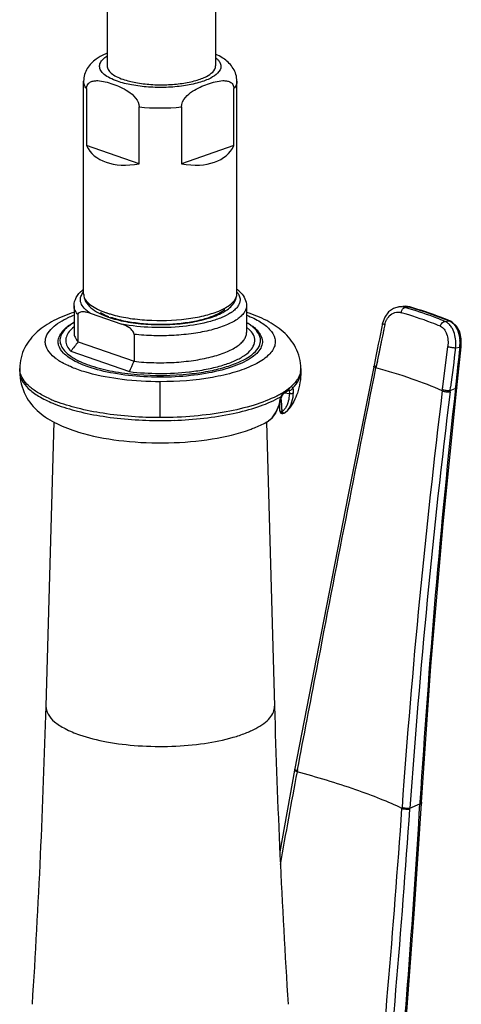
# Model space of a CAD drawing. Header units: millimetres. Extents: x 2 to 1215, y -1359 to 685.
# Tile 4 of 25: x 12 to 81, y -1143 to -989. Entities that reach past the tile are written whole.
import ezdxf

# ---------------------------------------------------------------- set-up
doc = ezdxf.new("R2010")
doc.units = ezdxf.units.MM
doc.header["$LTSCALE"] = 30.734
doc.layers.get('0').update_dxf_attribs({"linetype": 'CONTINUOUS'})

msp = doc.modelspace()

# ---------------------------------------------------------------- linework, layer by layer
at = {"color": 7, "linetype": 'CONTINUOUS'}
for p, q in [((25.24, -748.73), (25.24, -996.17)), ((42.24, -748.73), (42.24, -996.17)), ((21.57, -1031.85), (21.57, -998.58)), ((45.57, -1031.85), (45.57, -998.58)), ((22.03, -999.73), (22.03, -1008.64)), ((45.1, -1008.64), (45.1, -999.73)), ((30.25, -1011.5), (30.25, -1002.6)), ((36.88, -1002.6), (36.88, -1011.5)), ((30.25, -1011.5), (22.03, -1008.64)), ((45.1, -1008.64), (36.88, -1011.5)), ((20.07, -1033.73), (20.07, -1037.94)), ((47.07, -1033.73), (47.07, -1037.94)), ((70.93, -1033.9), (71.56, -1033.83)), ((71.97, -1033.81), (71.56, -1033.83)), ((71.87, -1033.99), (72.5, -1033.91)), ((72.63, -1033.91), (71.97, -1033.81)), ((72.63, -1033.91), (72.5, -1033.91)), ((72.5, -1033.91), (72.62, -1033.94)), ((72.63, -1033.91), (72.63, -1033.91)), ((20.71, -1039.38), (20.71, -1035.16)), ((22.61, -1034.88), (27.56, -1036.61)), ((20.07, -1037.04), (19.83, -1037.24)), ((47.56, -1037.48), (47.07, -1037.06)), ((78.14, -1036.17), (78.8, -1036.1)), ((79.01, -1036.14), (78.8, -1036.1)), ((79.01, -1036.14), (79.01, -1036.14)), ((29.46, -1038.21), (29.46, -1042.42)), ((20.71, -1039.38), (29.46, -1042.42)), ((68.16, -1039.38), (67.39, -1043.24)), ((67.99, -1040.23), (67.73, -1041.53)), ((68.17, -1039.38), (68.08, -1039.8)), ((77.74, -1046.84), (78.59, -1040.12)), ((77.85, -1045.98), (78.58, -1040.12)), ((79.8, -1040.29), (80.47, -1040.22)), ((79.99, -1046.6), (80.7, -1040.15)), ((19.57, -1040.84), (28.75, -1044.04)), ((11.57, -1043.57), (11.57, -1044.04)), ((55.57, -1043.57), (55.57, -1044.04)), ((67.04, -1043.01), (63, -1063.31)), ((67.56, -1042.39), (67.34, -1043.44)), ((33.57, -1051.24), (33.57, -1045.62)), ((53.72, -1046.84), (53.72, -1046.84)), ((53.72, -1046.84), (53.73, -1046.84)), ((77.72, -1047.06), (77.85, -1045.98)), ((78.96, -1047.01), (79.02, -1046.48)), ((78.96, -1047.01), (79.75, -1046.67)), ((79.79, -1046.38), (79.75, -1046.67)), ((52.42, -1048.39), (52.55, -1048.03)), ((52.47, -1048.25), (52.6, -1050.33)), ((52.52, -1047.93), (52.55, -1048.03)), ((52.9, -1047.46), (52.95, -1047.42)), ((52.95, -1047.42), (52.95, -1047.42)), ((53.02, -1047.37), (53.78, -1047.46)), ((52.2, -1048.98), (52.27, -1048.93)), ((52.21, -1049.17), (52.26, -1050.11)), ((52.27, -1048.93), (52.42, -1048.39)), ((52.48, -1048.48), (52.59, -1050.33)), ((53.53, -1050.07), (53.54, -1050.07)), ((16.93, -1051.91), (15.68, -1096.44)), ((50.18, -1051.98), (50.15, -1051.99)), ((50.21, -1051.98), (51.45, -1096.44)), ((54.6, -1106.44), (52.31, -1119.25)), ((55.05, -1106.36), (54.98, -1106.71)), ((74.22, -1111.46), (74.21, -1111.56)), ((74.23, -1111.56), (74.21, -1111.73)), ((74.23, -1111.45), (74.23, -1111.56)), ((74.46, -1111.47), (74.45, -1111.65)), ((71.41, -1112.44), (71.42, -1112.27)), ((72.65, -1112.55), (72.66, -1112.38)), ((72.66, -1112.38), (74.21, -1111.73))]:
    msp.add_line(p, q, dxfattribs=at)
for points in [[(70.93, -1033.9), (70.1, -1034.14), (69.31, -1034.69), (68.72, -1035.49), (68.37, -1036.46)], [(80.7, -1040.15), (80.7, -1038.93), (80.45, -1037.83), (79.96, -1036.91), (79.29, -1036.28), (79.01, -1036.14)], [(74.46, -1111.47), (75.94, -1090.16), (77.84, -1067.86), (79.99, -1046.6)], [(52.55, -1048.03), (52.66, -1047.79), (52.85, -1047.51), (52.9, -1047.46)], [(50.15, -1051.99), (50.27, -1051.93), (51.08, -1051.27), (51.73, -1050.36), (52.18, -1049.25), (52.27, -1048.93)], [(52.27, -1050.17), (52.29, -1050.25), (52.35, -1050.4), (52.46, -1050.52), (52.6, -1050.59), (52.75, -1050.6), (52.91, -1050.56), (52.99, -1050.53)], [(53.01, -1050.52), (53.13, -1050.44), (53.54, -1050.07)], [(63, -1063.31), (58.75, -1084.99), (54.6, -1106.44)], [(72.08, -1145.66), (73.37, -1128.19), (74.45, -1111.65)]]:
    msp.add_lwpolyline(points, dxfattribs=at)
for centre, radius, start, end in [((26.13, -996.71), 2.19, 139.3183, 142.5726), ((33.57, -969.06), 33.7, 264.3513, 275.6487), ((25.04, -1035.64), 5.68, 128.1178, 130.7209), ((43.57, -1033.26), 2.62, 33.9938, 38.3105), ((42.86, -1034.79), 4.54, 42.791, 46.2986), ((40.99, -1031), 4.26, 307.7507, 309.0986), ((71.2, -1036.12), 2.24, 94.5913, 96.8623), ((71.83, -1036.06), 2.25, 94.6395, 96.8601), ((48.47, -1113), 82.4, 73.0059, 73.5073), ((30.13, -1020.32), 15.34, 250.8047, 252.7218), ((30.29, -1021.65), 14.67, 250.7902, 251.9392), ((30.62, -1018.74), 17, 252.7062, 253.7411), ((41.42, -1029.97), 5.81, 302.8269, 306.8563), ((44.69, -1040.32), 4.03, 42.7104, 44.6297), ((1853.13, -1401.98), 1821.8, 168.42583, 168.636), ((174.86, -1059.38), 108.53, 167.9301, 168.4057), ((275.83, -1238.78), 323.8, 141.9895, 142.3174), ((1838.75, -1263.77), 1773.09, 172.75909, 172.96077), ((2602.28, -1322.23), 2537.53, 173.6192, 173.75922), ((74.67, -1039.61), 5.83, 354.7028, 4.3533), ((74.94, -1039.63), 5.56, 353.9357, 354.6734), ((22.49, -1034.95), 8.78, 234.1794, 237.9472), ((23.38, -1033.55), 10.44, 237.9109, 240.3275), ((28.83, -1024.77), 19.34, 250.7871, 251.6302), ((-225.69, -932.5), 277.82, 336.3302, 336.6933), ((52.86, -1043.56), 2.71, 350.6346, 359.795), ((34.01, -1007.56), 36.74, 276.432, 276.9993), ((47.89, -1039.83), 9.12, 305.7675, 309.7631), ((1462.99, -1197.77), 1391.44, 173.7661, 176.44372), ((24.7, -1029.28), 20.81, 246.0995, 248.1144), ((45.09, -1034.83), 14.65, 297.2629, 299.8519), ((45.45, -1035.95), 13.91, 298.0791, 300.5577), ((46.11, -1036.62), 12.6, 299.857, 302.2881), ((58.39, -1050.2), 6.29, 159.6239, 162.0047), ((57.72, -1049.95), 5.58, 158.7487, 159.5972), ((46.63, -1037.45), 11.61, 302.317, 302.6213), ((46.93, -1037.92), 11.06, 302.6125, 304.0055), ((47.09, -1038.73), 10.48, 304.0015, 305.8151), ((47.4, -1038.62), 10.21, 304.0008, 305.813), ((1362.29, -1204.08), 1294.13, 173.03097, 175.93206), ((1344.48, -1201.92), 1274.97, 173.03072, 175.97298), ((25.26, -1028.38), 22.29, 247.5284, 248.8459), ((25.41, -1027.53), 22.7, 248.0959, 248.8398), ((62.12, -1051.31), 10.19, 164.627, 166.7693), ((47.52, -1044.91), 7.93, 319.3862, 321.2794), ((48.3, -1048.78), 3.72, 312.829, 316.8153), ((33.57, -988.98), 62.73, 269.9999, 270.2414), ((33.57, -988.87), 62.83, 270.2414, 271.9716), ((29.51, -1024.73), 30.07, 253.0826, 254.6685), ((-1299.01, -1059.7), 1315.21, 356.36412, 358.39962), ((1366.15, -1059.7), 1315.21, 181.60038, 183.63588), ((761.17, -1241.73), 718.98, 169.17624, 170.35069), ((-2115.83, -957.04), 2192.75, 354.45401, 355.93618), ((-2029.3, -965.36), 2107.09, 354.4508, 355.9945), ((-1965.05, -986.74), 2043.1, 355.07902, 356.49268)]:
    msp.add_arc(centre, radius, start, end, dxfattribs=at)
for major_axis, start_param, end_param in [((11.19, 7.46), 3.051177, 4.061898), ((11.19, -7.46), -0.920306, 0.090415)]:
    msp.add_ellipse((33.57, -1001.8), major_axis=major_axis, ratio=0.582603, start_param=start_param, end_param=end_param, dxfattribs=at)
for points, knots in [([(25.24, -994.19), (25.1, -994.25), (24.5, -994.51), (23.93, -994.83), (23.53, -995.12)], [0, 0, 0, 0, 0.242505, 1, 1, 1, 1]), ([(43.61, -995.13), (43.5, -995.05), (43.07, -994.75), (42.6, -994.51), (42.24, -994.34)], [0, 0, 0, 0, 0.258205, 1, 1, 1, 1]), ([(23.53, -995.12), (22.99, -995.51), (22.25, -996.26), (21.67, -997.51), (21.57, -998.22), (21.57, -998.58)], [0, 0, 0, 0, 0.487103, 0.739258, 1, 1, 1, 1]), ([(24.07, -996.24), (24.07, -996.17), (24.09, -995.86), (24.24, -995.57), (24.39, -995.38)], [0, 0, 0, 0, 0.235074, 1, 1, 1, 1]), ([(24.47, -995.28), (24.51, -995.23), (24.74, -994.99), (25.01, -994.79), (25.22, -994.65)], [0, 0, 0, 0, 0.226769, 1, 1, 1, 1]), ([(42.32, -994.95), (42.36, -994.98), (42.51, -995.11), (42.65, -995.25), (42.74, -995.37)], [0, 0, 0, 0, 0.266322, 1, 1, 1, 1]), ([(42.74, -995.37), (42.79, -995.44), (42.96, -995.69), (43.07, -996), (43.07, -996.23)], [0, 0, 0, 0, 0.274644, 1, 1, 1, 1]), ([(45.57, -998.58), (45.57, -998.22), (45.46, -997.51), (44.89, -996.26), (44.15, -995.52), (43.61, -995.13)], [0, 0, 0, 0, 0.261104, 0.512677, 1, 1, 1, 1]), ([(26.85, -998.58), (26.45, -998.43), (25.73, -998.14), (24.83, -997.58), (24.23, -996.96), (24.07, -996.46), (24.07, -996.24)], [0, 0, 0, 0, 0.335102, 0.609158, 0.824483, 1, 1, 1, 1]), ([(25.24, -996.17), (25.24, -996.37), (25.39, -996.82), (25.92, -997.38), (26.73, -997.88), (27.37, -998.14), (27.73, -998.27)], [0, 0, 0, 0, 0.175456, 0.390609, 0.66467, 1, 1, 1, 1]), ([(43.07, -996.23), (43.07, -997.04), (41.9, -997.91), (40.59, -998.48), (39.17, -998.95), (37.13, -999.35), (34.48, -999.58), (31.76, -999.53), (29.19, -999.22), (27.58, -998.83), (26.85, -998.58)], [0, 0, 0, 0, 0.140346, 0.194591, 0.256046, 0.396859, 0.553394, 0.714023, 0.866597, 1, 1, 1, 1]), ([(27.73, -998.27), (28.39, -998.49), (29.83, -998.85), (32.12, -999.12), (34.56, -999.16), (36.92, -998.96), (38.74, -998.6), (40.02, -998.18), (41.2, -997.68), (42.24, -996.9), (42.24, -996.17)], [0, 0, 0, 0, 0.133332, 0.285805, 0.446343, 0.602823, 0.74364, 0.805124, 0.859413, 1, 1, 1, 1]), ([(22.03, -999.73), (21.89, -999.56), (21.66, -999.2), (21.57, -998.78), (21.57, -998.58)], [0, 0, 0, 0, 0.52969, 1, 1, 1, 1]), ([(22.03, -999.73), (22.03, -999.5), (22.15, -999.05), (22.64, -998.64), (23.2, -998.49), (23.98, -998.46), (24.97, -998.64), (25.75, -998.88), (26.14, -999.02)], [0, 0, 0, 0, 0.144541, 0.264391, 0.379649, 0.497555, 0.743566, 1, 1, 1, 1]), ([(26.14, -999.02), (26.55, -999.16), (27.37, -999.48), (29, -1000.32), (30.25, -1001.59), (30.25, -1002.6)], [0, 0, 0, 0, 0.227681, 0.4659, 1, 1, 1, 1]), ([(36.88, -1002.6), (36.88, -1002.06), (37.41, -1001.05), (38.56, -1000.12), (39.77, -999.48), (40.97, -999.01), (42.16, -998.64), (43.16, -998.46), (43.94, -998.49), (44.49, -998.64), (44.99, -999.05), (45.1, -999.5), (45.1, -999.73)], [0, 0, 0, 0, 0.153535, 0.292391, 0.41945, 0.540888, 0.658622, 0.77157, 0.825703, 0.878619, 0.933642, 1, 1, 1, 1]), ([(45.57, -998.58), (45.57, -998.78), (45.48, -999.2), (45.24, -999.56), (45.1, -999.73)], [0, 0, 0, 0, 0.47031, 1, 1, 1, 1]), ([(20.07, -1033.73), (20.07, -1033.27), (20.34, -1032.34), (20.97, -1031.64), (21.33, -1031.33)], [0, 0, 0, 0, 0.488552, 1, 1, 1, 1]), ([(21.07, -1032.94), (21.05, -1032.72), (21.11, -1032.25), (21.35, -1031.84), (21.5, -1031.65)], [0, 0, 0, 0, 0.472896, 1, 1, 1, 1]), ([(22.61, -1034.88), (22.39, -1034.74), (21.92, -1034.4), (21.32, -1033.78), (21.1, -1033.2), (21.07, -1032.94)], [0, 0, 0, 0, 0.304351, 0.685339, 1, 1, 1, 1]), ([(21.57, -1031.85), (21.57, -1032.27), (21.81, -1033.12), (22.72, -1034.13), (23.97, -1034.92), (24.93, -1035.32), (25.46, -1035.51)], [0, 0, 0, 0, 0.220684, 0.449371, 0.704715, 1, 1, 1, 1]), ([(21.61, -1032.22), (21.76, -1032.79), (22.52, -1033.58), (23.79, -1034.31), (24.62, -1034.65), (25.08, -1034.81)], [0, 0, 0, 0, 0.398126, 0.672937, 1, 1, 1, 1]), ([(25.74, -1035.6), (26.65, -1035.9), (28.63, -1036.35), (31.75, -1036.69), (35.01, -1036.71), (38.17, -1036.41), (40.97, -1035.8), (42.98, -1035.04), (44.24, -1034.23), (44.95, -1033.56), (45.44, -1032.76), (45.57, -1032.15), (45.57, -1031.85)], [0, 0, 0, 0, 0.131315, 0.27823, 0.431188, 0.579343, 0.71278, 0.824834, 0.872747, 0.916764, 0.958332, 1, 1, 1, 1]), ([(25.86, -1035.06), (26.73, -1035.31), (28.59, -1035.71), (32.52, -1036.12), (36.54, -1036.02), (40.3, -1035.37), (42.59, -1034.67), (44.31, -1033.82), (45.15, -1033.02), (45.37, -1032.6)], [0, 0, 0, 0, 0.132052, 0.278565, 0.580468, 0.718355, 0.836934, 0.930998, 1, 1, 1, 1]), ([(46.06, -1032.64), (46.08, -1032.81), (46.05, -1033.17), (45.83, -1033.69), (45.44, -1034.19), (45.1, -1034.48), (44.91, -1034.62)], [0, 0, 0, 0, 0.213675, 0.441711, 0.700502, 1, 1, 1, 1]), ([(45.37, -1032.6), (45.4, -1032.54), (45.51, -1032.31), (45.57, -1032.04), (45.57, -1031.85)], [0, 0, 0, 0, 0.262791, 1, 1, 1, 1]), ([(45.74, -1031.79), (45.78, -1031.86), (45.94, -1032.12), (46.04, -1032.42), (46.06, -1032.64)], [0, 0, 0, 0, 0.267837, 1, 1, 1, 1]), ([(46.2, -1031.71), (46.45, -1031.98), (46.89, -1032.6), (47.07, -1033.36), (47.07, -1033.73)], [0, 0, 0, 0, 0.505835, 1, 1, 1, 1]), ([(20.71, -1035.16), (20.52, -1034.95), (20.2, -1034.51), (20.07, -1033.97), (20.07, -1033.73)], [0, 0, 0, 0, 0.53484, 1, 1, 1, 1]), ([(25.79, -1035.5), (26.47, -1035.74), (27.96, -1036.13), (31.22, -1036.62), (34.65, -1036.69), (38.01, -1036.33), (40.26, -1035.88), (42.12, -1035.25), (43.18, -1034.68), (43.6, -1034.36)], [0, 0, 0, 0, 0.118224, 0.251957, 0.539145, 0.678279, 0.804989, 0.91348, 1, 1, 1, 1]), ([(47.07, -1033.73), (47.07, -1033.91), (47, -1034.3), (46.7, -1034.86), (46.23, -1035.39), (45.3, -1036.11), (43.73, -1036.89), (41.42, -1037.6), (38.69, -1038.12), (35.69, -1038.41), (32.58, -1038.46), (30.49, -1038.32), (29.46, -1038.21)], [0, 0, 0, 0, 0.029065, 0.060806, 0.097197, 0.139351, 0.242247, 0.368935, 0.51495, 0.673868, 0.838198, 1, 1, 1, 1]), ([(71.29, -1034.81), (71.3, -1034.76), (71.34, -1034.57), (71.42, -1034.38), (71.51, -1034.26)], [0, 0, 0, 0, 0.240652, 1, 1, 1, 1]), ([(71.51, -1034.26), (71.52, -1034.24), (71.57, -1034.17), (71.63, -1034.11), (71.68, -1034.08)], [0, 0, 0, 0, 0.268245, 1, 1, 1, 1]), ([(71.68, -1034.08), (71.7, -1034.06), (71.75, -1034.02), (71.82, -1033.99), (71.87, -1033.99)], [0, 0, 0, 0, 0.281696, 1, 1, 1, 1]), ([(78.14, -1036.17), (77.72, -1036), (75.89, -1035.27), (74.01, -1034.64), (72.56, -1034.19)], [0, 0, 0, 0, 0.230903, 1, 1, 1, 1]), ([(72.62, -1033.94), (73.19, -1034.11), (75.27, -1034.75), (77.33, -1035.48), (78.8, -1036.1)], [0, 0, 0, 0, 0.271305, 1, 1, 1, 1]), ([(79.01, -1036.14), (78.54, -1035.94), (76.44, -1035.1), (74.3, -1034.4), (72.63, -1033.91)], [0, 0, 0, 0, 0.228289, 1, 1, 1, 1]), ([(20.04, -1034.76), (18.97, -1035.11), (16.94, -1035.92), (14.21, -1037.68), (12.11, -1040.22), (11.56, -1042.44), (11.57, -1043.58)], [0, 0, 0, 0, 0.26052, 0.498171, 0.739196, 1, 1, 1, 1]), ([(16.44, -1037.42), (16.75, -1037.08), (17.54, -1036.44), (18.42, -1035.94), (18.92, -1035.7)], [0, 0, 0, 0, 0.454937, 1, 1, 1, 1]), ([(18.92, -1035.7), (19, -1035.66), (19.36, -1035.49), (19.73, -1035.33), (20.01, -1035.22)], [0, 0, 0, 0, 0.241416, 1, 1, 1, 1]), ([(20.71, -1035.16), (20.71, -1035.05), (20.77, -1034.85), (21.01, -1034.7), (21.27, -1034.64), (21.62, -1034.63), (22.08, -1034.71), (22.43, -1034.82), (22.61, -1034.88)], [0, 0, 0, 0, 0.141999, 0.260424, 0.376402, 0.49517, 0.742308, 1, 1, 1, 1]), ([(24.15, -1034.77), (24.25, -1034.83), (24.68, -1035.06), (25.13, -1035.26), (25.48, -1035.39)], [0, 0, 0, 0, 0.231976, 1, 1, 1, 1]), ([(44.57, -1034.85), (44.14, -1035.13), (43.12, -1035.64), (40.65, -1036.47), (36.96, -1037.09), (32.29, -1037.23), (29.1, -1036.9), (27.56, -1036.61)], [0, 0, 0, 0, 0.089042, 0.195431, 0.448869, 0.729592, 1, 1, 1, 1]), ([(55.57, -1043.58), (55.57, -1042.44), (55.02, -1040.22), (52.92, -1037.68), (50.19, -1035.92), (48.17, -1035.11), (47.09, -1034.76)], [0, 0, 0, 0, 0.260807, 0.501829, 0.739486, 1, 1, 1, 1]), ([(47.12, -1035.22), (47.85, -1035.51), (49.13, -1036.11), (50.27, -1036.96), (50.69, -1037.42)], [0, 0, 0, 0, 0.556574, 1, 1, 1, 1]), ([(68.98, -1035.94), (69.01, -1035.88), (69.14, -1035.67), (69.29, -1035.47), (69.43, -1035.33)], [0, 0, 0, 0, 0.255598, 1, 1, 1, 1]), ([(69.43, -1035.33), (69.67, -1035.09), (70.26, -1034.71), (70.98, -1034.71), (71.29, -1034.81)], [0, 0, 0, 0, 0.510514, 1, 1, 1, 1]), ([(77.43, -1036.94), (76.97, -1036.75), (74.96, -1035.95), (72.9, -1035.27), (71.29, -1034.81)], [0, 0, 0, 0, 0.229347, 1, 1, 1, 1]), ([(17.35, -1042.07), (16.91, -1041.75), (16.16, -1041.1), (15.6, -1040.02), (15.55, -1039.17), (15.73, -1038.32), (16.13, -1037.76), (16.44, -1037.42)], [0, 0, 0, 0, 0.295426, 0.53136, 0.639732, 0.750097, 1, 1, 1, 1]), ([(17.72, -1038.62), (17.79, -1038.45), (18.14, -1037.75), (18.73, -1037.2), (19.22, -1036.84)], [0, 0, 0, 0, 0.223864, 1, 1, 1, 1]), ([(18.75, -1037.35), (18.34, -1037.76), (17.83, -1038.51), (17.87, -1039.65), (18.25, -1040.44), (18.92, -1041.18), (20.29, -1042.17), (21.55, -1042.71), (22.47, -1043.03)], [0, 0, 0, 0, 0.206654, 0.298393, 0.397567, 0.51381, 0.652278, 1, 1, 1, 1]), ([(19.25, -1036.92), (19.2, -1036.95), (19.03, -1037.09), (18.87, -1037.24), (18.75, -1037.35)], [0, 0, 0, 0, 0.260133, 1, 1, 1, 1]), ([(19.48, -1037.58), (19.26, -1037.81), (18.9, -1038.31), (18.7, -1039.22), (18.95, -1040.11), (19.34, -1040.6), (19.57, -1040.84)], [0, 0, 0, 0, 0.265691, 0.49575, 0.728361, 1, 1, 1, 1]), ([(19.22, -1036.84), (19.29, -1036.8), (19.55, -1036.61), (19.82, -1036.44), (20.04, -1036.32)], [0, 0, 0, 0, 0.239976, 1, 1, 1, 1]), ([(20.03, -1036.39), (19.96, -1036.43), (19.69, -1036.6), (19.43, -1036.77), (19.25, -1036.92)], [0, 0, 0, 0, 0.261877, 1, 1, 1, 1]), ([(19.83, -1037.24), (19.8, -1037.27), (19.68, -1037.38), (19.56, -1037.49), (19.48, -1037.58)], [0, 0, 0, 0, 0.258245, 1, 1, 1, 1]), ([(29.46, -1038.21), (29.46, -1037.96), (29.18, -1037.52), (28.51, -1036.99), (27.93, -1036.74), (27.56, -1036.61)], [0, 0, 0, 0, 0.283373, 0.539377, 1, 1, 1, 1]), ([(50.69, -1037.42), (51.07, -1037.83), (51.54, -1038.54), (51.6, -1039.62), (51.37, -1040.38), (50.88, -1041.11), (49.86, -1042.11), (47.96, -1043.21), (45.1, -1044.24), (40.25, -1045.33), (36.3, -1045.62), (33.57, -1045.62)], [0, 0, 0, 0, 0.074473, 0.107596, 0.141837, 0.180067, 0.224214, 0.33338, 0.470925, 0.632745, 1, 1, 1, 1]), ([(38.15, -1044.4), (39.13, -1044.29), (40.99, -1044.03), (43.57, -1043.42), (45.77, -1042.66), (47.49, -1041.76), (48.7, -1040.76), (49.25, -1039.75), (49.28, -1038.97), (49.09, -1038.17), (48.69, -1037.66), (48.39, -1037.35)], [0, 0, 0, 0, 0.195478, 0.373596, 0.528874, 0.657659, 0.75941, 0.839482, 0.876117, 0.913656, 1, 1, 1, 1]), ([(38.49, -1044.03), (39.35, -1043.92), (41, -1043.66), (43.29, -1043.09), (45.23, -1042.39), (46.76, -1041.57), (47.84, -1040.65), (48.33, -1039.75), (48.39, -1039.04), (48.24, -1038.33), (47.91, -1037.86), (47.66, -1037.58)], [0, 0, 0, 0, 0.195168, 0.372496, 0.52709, 0.655778, 0.75829, 0.839731, 0.876891, 0.914625, 1, 1, 1, 1]), ([(47.09, -1036.31), (47.16, -1036.36), (47.45, -1036.52), (47.72, -1036.7), (47.92, -1036.85)], [0, 0, 0, 0, 0.260622, 1, 1, 1, 1]), ([(47.89, -1036.92), (47.83, -1036.87), (47.58, -1036.68), (47.31, -1036.51), (47.11, -1036.39)], [0, 0, 0, 0, 0.23822, 1, 1, 1, 1]), ([(48.39, -1037.35), (48.35, -1037.32), (48.19, -1037.16), (48.02, -1037.02), (47.89, -1036.92)], [0, 0, 0, 0, 0.240045, 1, 1, 1, 1]), ([(47.92, -1036.85), (48.1, -1036.98), (48.7, -1037.46), (49.21, -1038.09), (49.41, -1038.62)], [0, 0, 0, 0, 0.281662, 1, 1, 1, 1]), ([(68.61, -1036.64), (68.54, -1036.61), (68.46, -1036.58), (68.36, -1036.49), (68.37, -1036.46)], [0, 0, 0, 0, 0.67226, 1, 1, 1, 1]), ([(77.43, -1036.94), (77.46, -1036.75), (77.62, -1036.4), (77.97, -1036.19), (78.14, -1036.17)], [0, 0, 0, 0, 0.522019, 1, 1, 1, 1]), ([(77.43, -1036.94), (77.65, -1037.04), (78.07, -1037.4), (78.45, -1038.17), (78.64, -1039.11), (78.62, -1039.78), (78.58, -1040.12)], [0, 0, 0, 0, 0.202151, 0.442278, 0.714906, 1, 1, 1, 1]), ([(78.73, -1036.55), (78.69, -1036.51), (78.51, -1036.36), (78.31, -1036.24), (78.14, -1036.17)], [0, 0, 0, 0, 0.260769, 1, 1, 1, 1]), ([(79.3, -1037.3), (79.26, -1037.22), (79.1, -1036.96), (78.9, -1036.71), (78.73, -1036.55)], [0, 0, 0, 0, 0.263469, 1, 1, 1, 1]), ([(78.8, -1036.1), (78.85, -1036.13), (79.08, -1036.24), (79.29, -1036.39), (79.43, -1036.53)], [0, 0, 0, 0, 0.239407, 1, 1, 1, 1]), ([(79.8, -1040.29), (79.83, -1040.03), (79.88, -1039.01), (79.66, -1037.96), (79.3, -1037.3)], [0, 0, 0, 0, 0.260362, 1, 1, 1, 1]), ([(79.43, -1036.53), (79.48, -1036.58), (79.68, -1036.79), (79.84, -1037.03), (79.94, -1037.23)], [0, 0, 0, 0, 0.238123, 1, 1, 1, 1]), ([(79.94, -1037.23), (80.02, -1037.37), (80.3, -1037.98), (80.44, -1038.65), (80.48, -1039.16)], [0, 0, 0, 0, 0.235677, 1, 1, 1, 1]), ([(22.27, -1043.29), (21.48, -1043.02), (20.39, -1042.56), (19.14, -1041.77), (18.27, -1041.04), (17.66, -1040.18), (17.55, -1039.25), (17.65, -1038.82), (17.72, -1038.62)], [0, 0, 0, 0, 0.345455, 0.490189, 0.61626, 0.820061, 0.909404, 1, 1, 1, 1]), ([(20.07, -1037.94), (20.07, -1038.19), (20.2, -1038.73), (20.52, -1039.17), (20.71, -1039.38)], [0, 0, 0, 0, 0.46516, 1, 1, 1, 1]), ([(49.41, -1038.62), (49.52, -1038.89), (49.62, -1039.49), (49.32, -1040.42), (48.64, -1041.27), (47.62, -1042.05), (46.27, -1042.77), (43.95, -1043.66), (40.46, -1044.47), (35.86, -1044.95), (31.04, -1044.94), (26.45, -1044.43), (23.57, -1043.74), (22.27, -1043.29)], [0, 0, 0, 0, 0.029047, 0.058833, 0.093638, 0.135893, 0.186428, 0.245104, 0.383476, 0.541328, 0.705746, 0.8629, 1, 1, 1, 1]), ([(29.46, -1042.42), (30.49, -1042.54), (32.58, -1042.68), (35.69, -1042.63), (38.69, -1042.34), (41.42, -1041.82), (43.73, -1041.1), (45.3, -1040.33), (46.23, -1039.61), (46.7, -1039.08), (47, -1038.52), (47.07, -1038.13), (47.07, -1037.94)], [0, 0, 0, 0, 0.161802, 0.326132, 0.48505, 0.631065, 0.757753, 0.860649, 0.902803, 0.939194, 0.970935, 1, 1, 1, 1]), ([(78.68, -1040.15), (78.86, -1040.2), (79.23, -1040.26), (79.61, -1040.3), (79.8, -1040.29)], [0, 0, 0, 0, 0.504734, 1, 1, 1, 1]), ([(80.7, -1040.15), (80.69, -1040.17), (80.59, -1040.2), (80.52, -1040.21), (80.47, -1040.22)], [0, 0, 0, 0, 0.322867, 1, 1, 1, 1]), ([(19.5, -1043.26), (19.38, -1043.21), (18.94, -1043.01), (18.52, -1042.8), (18.21, -1042.62)], [0, 0, 0, 0, 0.261774, 1, 1, 1, 1]), ([(22.33, -1044.25), (22.08, -1044.18), (21.12, -1043.9), (20.17, -1043.56), (19.5, -1043.26)], [0, 0, 0, 0, 0.266232, 1, 1, 1, 1]), ([(22.74, -1043.12), (23.83, -1043.49), (26.22, -1044.07), (31.37, -1044.73), (35.43, -1044.68), (38.15, -1044.4)], [0, 0, 0, 0, 0.221982, 0.472729, 1, 1, 1, 1]), ([(55.05, -1106.36), (56.05, -1101.14), (60.08, -1080.15), (64.17, -1059.18), (67.34, -1043.44)], [0, 0, 0, 0, 0.248745, 1, 1, 1, 1]), ([(67.34, -1043.44), (67.25, -1043.41), (67.14, -1043.37), (66.99, -1043.26), (67, -1043.21)], [0, 0, 0, 0, 0.680712, 1, 1, 1, 1]), ([(67.28, -1043.19), (67.21, -1043.17), (67.13, -1043.13), (67.03, -1043.04), (67.04, -1043.01)], [0, 0, 0, 0, 0.670796, 1, 1, 1, 1]), ([(77.72, -1047.06), (76.18, -1046.36), (72.76, -1045.04), (69.25, -1043.97), (67.34, -1043.44)], [0, 0, 0, 0, 0.460771, 1, 1, 1, 1]), ([(11.57, -1044.03), (11.57, -1045.31), (12.16, -1047.76), (14.45, -1050.53), (17.42, -1052.34), (19.6, -1053.15), (20.76, -1053.5)], [0, 0, 0, 0, 0.269624, 0.510695, 0.74285, 1, 1, 1, 1]), ([(11.57, -1044.04), (11.57, -1044.49), (11.85, -1045.5), (12.95, -1046.82), (14.62, -1048.01), (15.98, -1048.66), (16.74, -1048.98)], [0, 0, 0, 0, 0.183306, 0.400905, 0.671423, 1, 1, 1, 1]), ([(16.27, -1048.31), (15.68, -1048.04), (14.6, -1047.5), (12.91, -1046.34), (11.93, -1045.19), (11.69, -1044.37)], [0, 0, 0, 0, 0.315326, 0.585113, 1, 1, 1, 1]), ([(33.57, -1045.62), (31.58, -1045.62), (27.8, -1045.41), (24.06, -1044.73), (22.33, -1044.25)], [0, 0, 0, 0, 0.525703, 1, 1, 1, 1]), ([(28.75, -1044.04), (30.3, -1044.23), (33.44, -1044.4), (36.57, -1044.25), (38.12, -1044.07)], [0, 0, 0, 0, 0.49938, 1, 1, 1, 1]), ([(55.57, -1044.04), (55.57, -1045.17), (55.27, -1047.26), (54.29, -1049.14), (53.7, -1049.87)], [0, 0, 0, 0, 0.54701, 1, 1, 1, 1]), ([(55.14, -1045.07), (55.07, -1045.19), (54.72, -1045.73), (54.26, -1046.2), (53.88, -1046.51)], [0, 0, 0, 0, 0.228385, 1, 1, 1, 1]), ([(54.31, -1046.59), (54.68, -1046.22), (55.31, -1045.46), (55.57, -1044.48), (55.57, -1044.04)], [0, 0, 0, 0, 0.540422, 1, 1, 1, 1]), ([(55.53, -1044.01), (55.52, -1044.1), (55.44, -1044.46), (55.29, -1044.82), (55.14, -1045.07)], [0, 0, 0, 0, 0.240753, 1, 1, 1, 1]), ([(53.87, -1046.52), (53.83, -1046.56), (53.67, -1046.69), (53.5, -1046.81), (53.38, -1046.9)], [0, 0, 0, 0, 0.24387, 1, 1, 1, 1]), ([(53.72, -1046.98), (53.76, -1046.99), (53.93, -1046.98), (54.1, -1046.9), (54.18, -1046.81)], [0, 0, 0, 0, 0.233759, 1, 1, 1, 1]), ([(54.31, -1046.59), (54.27, -1046.52), (54.13, -1046.37), (53.94, -1046.46), (53.88, -1046.51)], [0, 0, 0, 0, 0.495404, 1, 1, 1, 1]), ([(54.18, -1046.81), (54.2, -1046.79), (54.25, -1046.73), (54.29, -1046.65), (54.31, -1046.59)], [0, 0, 0, 0, 0.267136, 1, 1, 1, 1]), ([(54.42, -1047.32), (54.43, -1047.18), (54.42, -1046.93), (54.36, -1046.69), (54.31, -1046.59)], [0, 0, 0, 0, 0.565776, 1, 1, 1, 1]), ([(79.94, -1046.64), (79.93, -1046.64), (79.87, -1046.66), (79.81, -1046.67), (79.75, -1046.67)], [0, 0, 0, 0, 0.187528, 1, 1, 1, 1]), ([(79.96, -1046.44), (79.95, -1046.45), (79.89, -1046.47), (79.83, -1046.47), (79.78, -1046.48)], [0, 0, 0, 0, 0.197965, 1, 1, 1, 1]), ([(79.99, -1046.6), (79.99, -1046.61), (79.97, -1046.63), (79.95, -1046.64), (79.94, -1046.64)], [0, 0, 0, 0, 0.661864, 1, 1, 1, 1]), ([(80.01, -1046.4), (80.01, -1046.42), (79.99, -1046.43), (79.97, -1046.44), (79.96, -1046.44)], [0, 0, 0, 0, 0.656735, 1, 1, 1, 1]), ([(51.8, -1047.86), (50.68, -1048.44), (48.07, -1049.43), (43.73, -1050.45), (38.8, -1051.09), (35.34, -1051.24), (33.57, -1051.24)], [0, 0, 0, 0, 0.202909, 0.444833, 0.715018, 1, 1, 1, 1]), ([(35.73, -1051.67), (38.83, -1051.56), (43.29, -1051.09), (48.69, -1049.69), (51, -1048.76), (51.99, -1048.22)], [0, 0, 0, 0, 0.556841, 0.79729, 1, 1, 1, 1]), ([(52.52, -1047.93), (52.53, -1047.9), (52.59, -1047.77), (52.65, -1047.65), (52.7, -1047.57)], [0, 0, 0, 0, 0.259429, 1, 1, 1, 1]), ([(52.7, -1047.57), (52.71, -1047.54), (52.78, -1047.44), (52.85, -1047.35), (52.9, -1047.28)], [0, 0, 0, 0, 0.266633, 1, 1, 1, 1]), ([(52.9, -1047.28), (52.92, -1047.26), (52.98, -1047.19), (53.06, -1047.13), (53.11, -1047.09)], [0, 0, 0, 0, 0.272696, 1, 1, 1, 1]), ([(53.78, -1047.46), (53.77, -1047.59), (53.74, -1048.09), (53.65, -1048.58), (53.53, -1048.94)], [0, 0, 0, 0, 0.254627, 1, 1, 1, 1]), ([(53.54, -1050.07), (53.85, -1049.7), (54.26, -1048.78), (54.4, -1047.81), (54.42, -1047.32)], [0, 0, 0, 0, 0.493041, 1, 1, 1, 1]), ([(53.72, -1046.98), (53.73, -1047), (53.77, -1047.09), (53.78, -1047.19), (53.78, -1047.27)], [0, 0, 0, 0, 0.212691, 1, 1, 1, 1]), ([(53.78, -1047.46), (53.8, -1047.47), (53.88, -1047.48), (53.97, -1047.49), (54.04, -1047.48)], [0, 0, 0, 0, 0.232655, 1, 1, 1, 1]), ([(54.04, -1047.48), (54.06, -1047.48), (54.14, -1047.47), (54.22, -1047.45), (54.27, -1047.43)], [0, 0, 0, 0, 0.266887, 1, 1, 1, 1]), ([(54.27, -1047.43), (54.29, -1047.42), (54.34, -1047.4), (54.4, -1047.36), (54.42, -1047.32)], [0, 0, 0, 0, 0.293844, 1, 1, 1, 1]), ([(77.72, -1047.06), (77.91, -1047.12), (78.31, -1047.19), (78.72, -1047.23), (78.93, -1047.22)], [0, 0, 0, 0, 0.485357, 1, 1, 1, 1]), ([(77.84, -1046.87), (78.02, -1046.92), (78.39, -1046.98), (78.77, -1047.01), (78.96, -1047.01)], [0, 0, 0, 0, 0.504604, 1, 1, 1, 1]), ([(33.57, -1051.24), (30.58, -1051.24), (26.22, -1050.94), (20.78, -1049.87), (18.33, -1049.13), (17.22, -1048.7)], [0, 0, 0, 0, 0.539942, 0.784432, 1, 1, 1, 1]), ([(17.22, -1049.17), (18.33, -1049.6), (20.78, -1050.34), (26.22, -1051.41), (30.58, -1051.7), (33.57, -1051.7)], [0, 0, 0, 0, 0.215568, 0.460058, 1, 1, 1, 1]), ([(52.2, -1048.98), (52.15, -1049.2), (51.9, -1050.05), (51.46, -1050.85), (51.01, -1051.33)], [0, 0, 0, 0, 0.258289, 1, 1, 1, 1]), ([(52.39, -1050.26), (52.37, -1050.26), (52.33, -1050.23), (52.29, -1050.19), (52.27, -1050.16)], [0, 0, 0, 0, 0.289802, 1, 1, 1, 1]), ([(52.27, -1050.17), (52.29, -1050.31), (52.52, -1050.55), (52.85, -1050.6), (52.98, -1050.53)], [0, 0, 0, 0, 0.501232, 1, 1, 1, 1]), ([(52.91, -1050.54), (52.89, -1050.54), (52.76, -1050.51), (52.66, -1050.4), (52.59, -1050.33)], [0, 0, 0, 0, 0.205418, 1, 1, 1, 1]), ([(47.63, -1053.09), (47.86, -1053.01), (48.72, -1052.68), (49.57, -1052.3), (50.17, -1051.98)], [0, 0, 0, 0, 0.258462, 1, 1, 1, 1]), ([(21.56, -1053.74), (23.63, -1054.3), (28.06, -1055.07), (34.84, -1055.33), (41.48, -1054.76), (45.72, -1053.78), (47.63, -1053.09)], [0, 0, 0, 0, 0.243834, 0.509036, 0.769206, 1, 1, 1, 1]), ([(15.68, -1096.44), (15.67, -1096.86), (15.95, -1097.82), (17.07, -1099.01), (18.78, -1100.07), (20.15, -1100.64), (20.92, -1100.91)], [0, 0, 0, 0, 0.175218, 0.389656, 0.66357, 1, 1, 1, 1]), ([(20.92, -1100.91), (22.3, -1101.39), (25.35, -1102.13), (30.2, -1102.71), (35.34, -1102.79), (40.33, -1102.36), (44.18, -1101.59), (46.84, -1100.71), (48.45, -1099.99), (49.76, -1099.2), (50.72, -1098.34), (51.33, -1097.42), (51.46, -1096.75), (51.45, -1096.44)], [0, 0, 0, 0, 0.132842, 0.284784, 0.444691, 0.600392, 0.74025, 0.80119, 0.854906, 0.900948, 0.939474, 0.971616, 1, 1, 1, 1]), ([(54.98, -1106.71), (54.88, -1106.68), (54.75, -1106.63), (54.59, -1106.49), (54.6, -1106.44)], [0, 0, 0, 0, 0.665287, 1, 1, 1, 1]), ([(55.01, -1106.55), (54.93, -1106.52), (54.79, -1106.47), (54.66, -1106.38), (54.64, -1106.32)], [0, 0, 0, 0, 0.622781, 1, 1, 1, 1]), ([(71.41, -1112.44), (70.31, -1111.91), (67.92, -1110.88), (62.48, -1108.86), (58.08, -1107.54), (54.98, -1106.71)], [0, 0, 0, 0, 0.209408, 0.448358, 1, 1, 1, 1]), ([(74.41, -1111.52), (74.4, -1111.52), (74.34, -1111.54), (74.28, -1111.55), (74.23, -1111.56)], [0, 0, 0, 0, 0.199556, 1, 1, 1, 1]), ([(74.46, -1111.47), (74.46, -1111.49), (74.44, -1111.5), (74.42, -1111.51), (74.41, -1111.52)], [0, 0, 0, 0, 0.654779, 1, 1, 1, 1]), ([(71.41, -1112.44), (71.59, -1112.5), (72.01, -1112.55), (72.43, -1112.57), (72.65, -1112.55)], [0, 0, 0, 0, 0.475237, 1, 1, 1, 1]), ([(71.42, -1112.27), (71.61, -1112.34), (72.03, -1112.39), (72.44, -1112.4), (72.66, -1112.38)], [0, 0, 0, 0, 0.47553, 1, 1, 1, 1]), ([(74.21, -1111.73), (74.27, -1111.73), (74.34, -1111.71), (74.45, -1111.67), (74.45, -1111.65)], [0, 0, 0, 0, 0.67307, 1, 1, 1, 1])]:
    msp.add_open_spline(points, degree=3, knots=knots, dxfattribs=at)
for points in [[(45.81, -1031.34), (45.73, -1031.28), (45.65, -1031.23), (45.57, -1031.17)], [(46, -1031.51), (45.94, -1031.45), (45.87, -1031.39), (45.81, -1031.34)], [(21.57, -1031.85), (21.57, -1031.97), (21.58, -1032.1), (21.61, -1032.22)], [(71.87, -1033.99), (71.59, -1033.9), (71.3, -1033.87), (71.02, -1033.89)], [(71.65, -1033.82), (71.93, -1033.79), (72.23, -1033.83), (72.5, -1033.91)], [(68.72, -1036.68), (68.78, -1036.43), (68.86, -1036.17), (68.98, -1035.94)], [(68.54, -1037.57), (68.41, -1038.17), (68.29, -1038.78), (68.17, -1039.38)], [(68.72, -1036.68), (68.68, -1036.67), (68.65, -1036.66), (68.61, -1036.64)], [(78.68, -1040.15), (78.64, -1040.14), (78.61, -1040.13), (78.58, -1040.12)], [(11.69, -1044.37), (11.61, -1044.11), (11.57, -1043.84), (11.57, -1043.57)], [(67.39, -1043.23), (67.35, -1043.22), (67.31, -1043.21), (67.28, -1043.19)], [(53.72, -1046.84), (53.76, -1046.81), (53.78, -1046.78), (53.8, -1046.75)], [(53.8, -1046.75), (53.84, -1046.68), (53.87, -1046.6), (53.87, -1046.52)], [(77.75, -1046.84), (77.78, -1046.85), (77.81, -1046.86), (77.84, -1046.87)], [(52.3, -1048.61), (52.33, -1048.49), (52.36, -1048.37), (52.4, -1048.25)], [(53.05, -1047.31), (53.03, -1047.35), (52.99, -1047.39), (52.95, -1047.42)], [(53.11, -1047.09), (53.11, -1047.16), (53.09, -1047.24), (53.05, -1047.31)], [(53.65, -1046.9), (53.68, -1046.92), (53.7, -1046.95), (53.72, -1046.98)], [(53.78, -1047.27), (53.79, -1047.33), (53.79, -1047.4), (53.78, -1047.46)], [(78.93, -1047.22), (78.94, -1047.15), (78.95, -1047.08), (78.96, -1047.01)], [(53.3, -1049.52), (53.21, -1049.69), (53.11, -1049.85), (52.98, -1049.99)], [(53.53, -1048.94), (53.47, -1049.14), (53.39, -1049.33), (53.3, -1049.52)], [(52.27, -1050.16), (52.27, -1050.14), (52.26, -1050.13), (52.26, -1050.11)], [(52.59, -1050.33), (52.52, -1050.32), (52.45, -1050.3), (52.39, -1050.26)], [(52.98, -1049.99), (52.87, -1050.12), (52.74, -1050.24), (52.59, -1050.33)], [(53, -1050.52), (52.98, -1050.53), (52.95, -1050.54), (52.91, -1050.54)], [(50.83, -1051.51), (50.63, -1051.69), (50.41, -1051.85), (50.18, -1051.98)], [(54.64, -1106.32), (54.64, -1106.31), (54.63, -1106.3), (54.64, -1106.28)]]:
    msp.add_open_spline(points, degree=3, dxfattribs=at)

doc.saveas('drawing.dxf')
